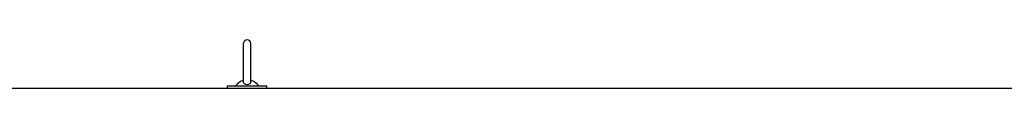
# Model space of a CAD drawing. Header units: millimetres. Extents: x 0 to 297, y 0 to 210.
# Tile 23 of 24: x 213.266 to 230.493, y 171.088 to 171.938. Entities that reach past the tile are written whole.
import ezdxf

# ---------------------------------------------------------------- set-up
doc = ezdxf.new("R2010")
doc.units = ezdxf.units.MM
doc.header["$LTSCALE"] = 16.335
doc.layers.get('0').update_dxf_attribs({"linetype": 'CONTINUOUS'})

msp = doc.modelspace()

# ---------------------------------------------------------------- linework, layer by layer
at = {"color": 7, "linetype": 'Continuous'}
for p, q in [((217.184, 171.192), (217.184, 171.875)), ((217.309, 171.192), (217.309, 171.874)), ((210.899, 171.088), (252.747, 171.088)), ((216.904, 171.088), (216.904, 171.128)), ((216.904, 171.128), (217.589, 171.128)), ((217.589, 171.088), (217.589, 171.128))]:
    msp.add_line(p, q, dxfattribs=at)
for centre, radius, start, end in [((217.247, 171.875), 0.0625, 0, 180), ((217.247, 170.983), 0.25, 104.4809, 144.5496), ((217.247, 170.983), 0.25, 35.4504, 75.5191)]:
    msp.add_arc(centre, radius, start, end, dxfattribs=at)
for points, knots in [([(217.247, 171.151), (217.23, 171.151), (217.202, 171.156), (217.184, 171.182), (217.184, 171.192)], [0, 0, 0, 0, 0.606578, 1, 1, 1, 1]), ([(217.309, 171.192), (217.309, 171.182), (217.291, 171.156), (217.263, 171.151), (217.247, 171.151)], [0, 0, 0, 0, 0.393217, 1, 1, 1, 1])]:
    msp.add_open_spline(points, degree=3, knots=knots, dxfattribs=at)

doc.saveas('drawing.dxf')
